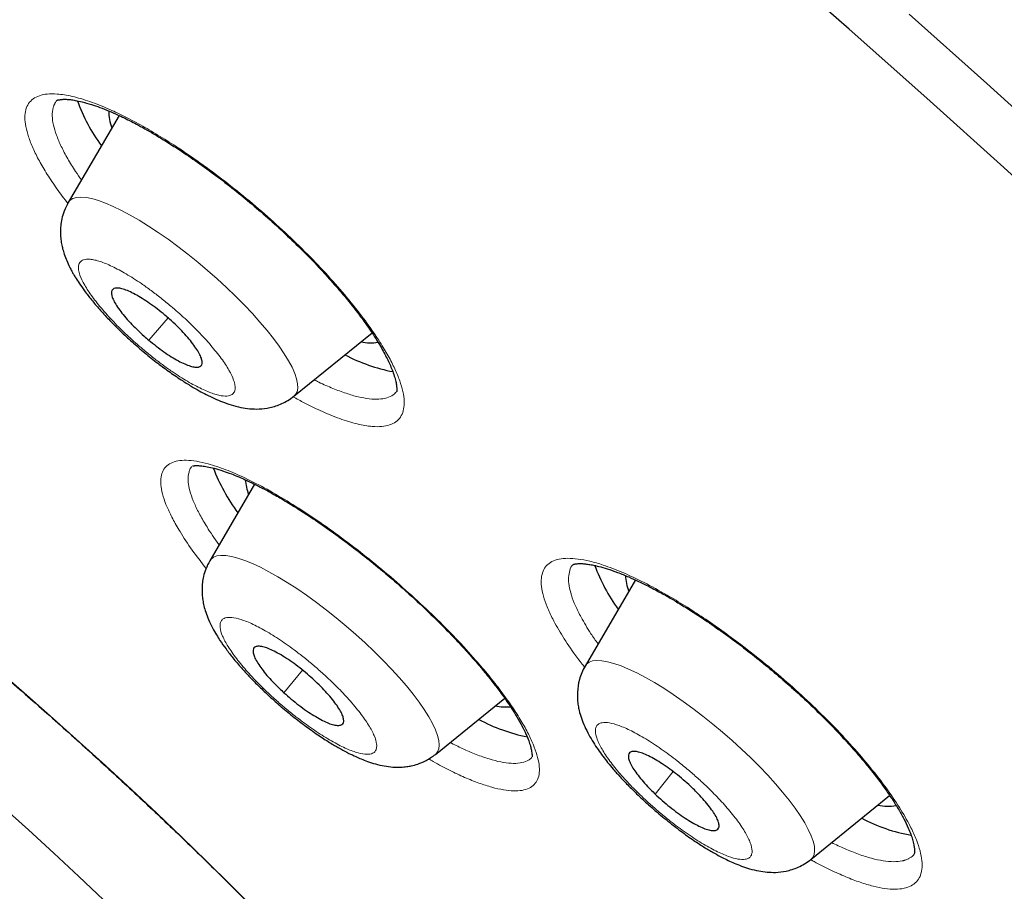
# Model space of a CAD drawing. Header units: millimetres. Extents: x 8 to 1352, y 12 to 1248.
# Tile 91 of 119: x 1173 to 1183, y 581 to 590. Entities that reach past the tile are written whole.
import ezdxf

# ---------------------------------------------------------------- set-up
doc = ezdxf.new("R2010")
doc.units = ezdxf.units.MM

msp = doc.modelspace()

# ---------------------------------------------------------------- linework, layer by layer
at = {"color": 7, "linetype": 'Continuous', "lineweight": 30}
for p, q in [((1174.264, 588.789), (1173.741, 587.894)), ((1176.06, 585.904), (1176.863, 586.555)), ((1175.656, 585), (1175.195, 584.211)), ((1179.569, 584.015), (1179.052, 583.13)), ((1177.514, 582.222), (1178.226, 582.799)), ((1181.371, 581.141), (1182.182, 581.798))]:
    msp.add_line(p, q, dxfattribs=at)
at = {"color": 252, "linetype": 'Continuous', "lineweight": 0}
for p, q in [((1174.568, 586.481), (1174.767, 586.709)), ((1175.958, 582.856), (1176.148, 583.088)), ((1179.773, 581.814), (1179.956, 582.045))]:
    msp.add_line(p, q, dxfattribs=at)
at = {"color": 7, "linetype": 'Continuous', "lineweight": 30, "flags": 128}
for points in [[(1184.139, 587.538), (1183.355, 588.254), (1182.564, 588.967), (1181.767, 589.676), (1180.965, 590.381)], [(1174.102, 580.726), (1173.849, 580.967), (1173.593, 581.206), (1173.333, 581.445), (1173.07, 581.683)]]:
    msp.add_lwpolyline(points, dxfattribs=at)
at = {"color": 252, "linetype": 'Continuous', "lineweight": 0, "flags": 128}
for points in [[(1182.383, 589.83), (1183.18, 589.117), (1183.971, 588.401)], [(1176.06, 585.904), (1176.075, 585.92), (1176.092, 585.95), (1176.099, 585.987), (1176.097, 586.031), (1176.087, 586.082), (1176.068, 586.138), (1176.041, 586.201), (1176.005, 586.268), (1175.961, 586.34), (1175.909, 586.417), (1175.85, 586.497), (1175.784, 586.581), (1175.711, 586.666), (1175.633, 586.754), (1175.549, 586.843), (1175.461, 586.932), (1175.368, 587.021), (1175.272, 587.109), (1175.173, 587.196), (1175.073, 587.281), (1174.971, 587.363), (1174.869, 587.442), (1174.767, 587.517), (1174.666, 587.587), (1174.567, 587.652), (1174.471, 587.712), (1174.378, 587.766), (1174.288, 587.814), (1174.204, 587.855), (1174.125, 587.889), (1174.051, 587.915), (1173.984, 587.935), (1173.924, 587.946), (1173.871, 587.95), (1173.825, 587.947), (1173.788, 587.936), (1173.759, 587.917), (1173.741, 587.894)], [(1177.514, 582.222), (1177.536, 582.247), (1177.549, 582.279), (1177.554, 582.318), (1177.55, 582.364), (1177.537, 582.416), (1177.515, 582.475), (1177.485, 582.539), (1177.446, 582.608), (1177.4, 582.682), (1177.346, 582.76), (1177.284, 582.841), (1177.216, 582.925), (1177.142, 583.011), (1177.062, 583.099), (1176.976, 583.188), (1176.886, 583.278), (1176.793, 583.367), (1176.696, 583.455), (1176.597, 583.541), (1176.496, 583.625), (1176.394, 583.706), (1176.291, 583.784), (1176.19, 583.857), (1176.09, 583.926), (1175.991, 583.989), (1175.896, 584.047), (1175.804, 584.099), (1175.716, 584.145), (1175.633, 584.184), (1175.555, 584.215), (1175.484, 584.24), (1175.419, 584.257), (1175.361, 584.266), (1175.31, 584.268), (1175.267, 584.262), (1175.233, 584.248), (1175.206, 584.227), (1175.195, 584.211)], [(1181.371, 581.141), (1181.391, 581.162), (1181.405, 581.194), (1181.411, 581.232), (1181.408, 581.277), (1181.396, 581.329), (1181.375, 581.386), (1181.346, 581.45), (1181.309, 581.518), (1181.263, 581.592), (1181.21, 581.669), (1181.149, 581.75), (1181.082, 581.834), (1181.008, 581.92), (1180.929, 582.008), (1180.844, 582.097), (1180.755, 582.186), (1180.661, 582.275), (1180.565, 582.363), (1180.466, 582.45), (1180.365, 582.534), (1180.263, 582.615), (1180.161, 582.693), (1180.059, 582.767), (1179.959, 582.837), (1179.86, 582.901), (1179.764, 582.96), (1179.672, 583.012), (1179.583, 583.059), (1179.5, 583.098), (1179.422, 583.131), (1179.349, 583.156), (1179.283, 583.174), (1179.224, 583.184), (1179.173, 583.187), (1179.129, 583.182), (1179.093, 583.169), (1179.066, 583.149), (1179.052, 583.13)], [(1173.041, 583.069), (1173.316, 582.831), (1173.588, 582.591), (1173.858, 582.349), (1174.125, 582.106), (1174.39, 581.862), (1174.651, 581.617), (1174.908, 581.371), (1175.163, 581.125), (1175.413, 580.878), (1175.659, 580.631)]]:
    msp.add_lwpolyline(points, dxfattribs=at)
at = {"color": 7, "linetype": 'Continuous', "lineweight": 30}
for centre, radius, start, end in [((1175.602, 589.585), 1.881, 199.9765, 216.0791), ((1174.583, 588.825), 0.426, 178.3116, 202.4517), ((1176.852, 586.881), 0.429, 256.282, 279.782), ((1177.409, 587.886), 1.761, 242.099, 259.1958), ((1177.058, 585.867), 1.956, 200.9575, 216.4105), ((1176.019, 585.068), 0.458, 182.9133, 202.1924), ((1180.942, 584.84), 1.915, 200.6029, 216.0186), ((1179.932, 584.071), 0.464, 181.3917, 201.7911), ((1178.237, 583.183), 0.474, 256.9581, 276.1117), ((1178.818, 584.18), 1.814, 241.7465, 258.5602), ((1182.162, 582.103), 0.414, 256.0683, 281.9366), ((1182.706, 583.09), 1.726, 241.997, 259.9368)]:
    msp.add_arc(centre, radius, start, end, dxfattribs=at)
for points, knots in [([(1217.942, 575.836), (1217.957, 575.861), (1217.999, 575.929), (1218.062, 576.035), (1218.127, 576.147), (1218.179, 576.24), (1218.218, 576.315), (1218.265, 576.408), (1218.315, 576.515), (1218.361, 576.626), (1218.401, 576.732), (1218.435, 576.833), (1218.463, 576.928), (1218.486, 577.015), (1218.503, 577.09), (1218.518, 577.161), (1218.531, 577.235), (1218.545, 577.323), (1218.556, 577.418), (1218.564, 577.51), (1218.569, 577.585), (1218.571, 577.646), (1218.573, 577.702), (1218.573, 577.76), (1218.573, 577.826), (1218.571, 577.902), (1218.566, 577.994), (1218.558, 578.092), (1218.548, 578.189), (1218.537, 578.283), (1218.523, 578.373), (1218.508, 578.463), (1218.492, 578.553), (1218.472, 578.648), (1218.449, 578.751), (1218.422, 578.863), (1218.39, 578.983), (1218.355, 579.106), (1218.318, 579.224), (1218.282, 579.334), (1218.246, 579.44), (1218.208, 579.547), (1218.17, 579.648), (1218.132, 579.745), (1218.095, 579.839), (1218.056, 579.933), (1218.019, 580.021), (1217.985, 580.1), (1217.953, 580.172), (1217.926, 580.234), (1217.901, 580.287), (1217.879, 580.335), (1217.855, 580.387), (1217.828, 580.444), (1217.797, 580.509), (1217.762, 580.581), (1217.725, 580.657), (1217.689, 580.728), (1217.657, 580.791), (1217.63, 580.844), (1217.604, 580.894), (1217.575, 580.949), (1217.541, 581.015), (1217.498, 581.095), (1217.449, 581.186), (1217.397, 581.28), (1217.349, 581.368), (1217.305, 581.445), (1217.268, 581.511), (1217.234, 581.569), (1217.202, 581.625), (1217.167, 581.687), (1217.124, 581.759), (1217.078, 581.838), (1217.03, 581.917), (1216.988, 581.989), (1216.95, 582.05), (1216.915, 582.109), (1216.876, 582.173), (1216.832, 582.243), (1216.79, 582.312), (1216.752, 582.371), (1216.719, 582.425), (1216.684, 582.48), (1216.604, 582.605), (1216.475, 582.806), (1216.299, 583.073), (1216.118, 583.344), (1215.928, 583.621), (1215.736, 583.895), (1215.52, 584.2), (1215.345, 584.442), (1215.203, 584.635), (1215.117, 584.752), (1215.024, 584.877), (1214.934, 584.998), (1214.856, 585.101), (1214.787, 585.193), (1214.72, 585.282), (1214.649, 585.375), (1214.574, 585.472), (1214.496, 585.574), (1214.409, 585.685), (1214.318, 585.802), (1214.232, 585.913), (1214.142, 586.027), (1214.046, 586.149), (1213.935, 586.289), (1213.816, 586.438), (1213.685, 586.6), (1213.542, 586.775), (1213.395, 586.956), (1213.249, 587.132), (1213.13, 587.275), (1213.033, 587.391), (1212.96, 587.479), (1212.89, 587.562), (1212.829, 587.634), (1212.773, 587.7), (1212.714, 587.77), (1212.643, 587.854), (1212.563, 587.948), (1212.476, 588.049), (1212.389, 588.15), (1212.303, 588.249), (1212.219, 588.346), (1212.131, 588.446), (1212.043, 588.548), (1211.94, 588.665), (1211.811, 588.811), (1211.658, 588.984), (1211.495, 589.166), (1211.336, 589.343), (1211.185, 589.51), (1211.041, 589.668), (1210.902, 589.82), (1210.762, 589.972), (1210.616, 590.129), (1210.465, 590.292), (1210.315, 590.452), (1210.182, 590.594), (1210.069, 590.713), (1209.963, 590.825), (1209.855, 590.938), (1209.748, 591.05), (1209.645, 591.158), (1209.538, 591.269), (1209.422, 591.389), (1209.297, 591.518), (1209.168, 591.65), (1209.042, 591.779), (1208.917, 591.907), (1208.789, 592.036), (1208.667, 592.16), (1208.558, 592.27), (1208.468, 592.359), (1208.386, 592.442), (1208.305, 592.522), (1208.222, 592.605), (1208.141, 592.685), (1208.07, 592.756), (1208.012, 592.813), (1207.966, 592.859), (1207.915, 592.909), (1207.846, 592.977), (1207.752, 593.069), (1207.639, 593.18), (1207.511, 593.305), (1207.371, 593.441), (1207.223, 593.584), (1207.071, 593.731), (1206.926, 593.87), (1206.804, 593.987), (1206.703, 594.083), (1206.614, 594.168), (1206.52, 594.257), (1206.412, 594.359), (1206.284, 594.481), (1206.127, 594.628), (1205.984, 594.763), (1205.868, 594.871), (1205.793, 594.941), (1205.735, 594.996), (1205.689, 595.038), (1205.637, 595.087), (1205.566, 595.153), (1205.468, 595.243), (1205.356, 595.348), (1205.236, 595.458), (1205.118, 595.567), (1204.991, 595.684), (1204.856, 595.808), (1204.716, 595.935), (1204.592, 596.049), (1204.486, 596.145), (1204.391, 596.232), (1204.291, 596.322), (1204.175, 596.427), (1204.048, 596.542), (1203.906, 596.669), (1203.754, 596.806), (1203.581, 596.961), (1203.429, 597.097), (1203.297, 597.214), (1203.193, 597.307), (1203.084, 597.404), (1202.976, 597.5), (1202.87, 597.594), (1202.775, 597.677), (1202.698, 597.745), (1202.64, 597.796), (1202.588, 597.842), (1202.525, 597.898), (1202.443, 597.97), (1202.341, 598.059), (1202.228, 598.159), (1202.057, 598.308), (1201.84, 598.497), (1201.583, 598.72), (1201.327, 598.942), (1201.067, 599.166), (1200.795, 599.4), (1200.52, 599.635), (1200.239, 599.874), (1199.947, 600.122), (1199.644, 600.377), (1199.327, 600.643), (1198.997, 600.919), (1198.648, 601.21), (1198.279, 601.515), (1197.934, 601.799), (1197.628, 602.05), (1197.374, 602.257), (1197.146, 602.443), (1196.942, 602.608), (1196.763, 602.752), (1196.627, 602.862), (1196.532, 602.939), (1196.477, 602.983), (1196.442, 603.011), (1196.415, 603.033), (1196.387, 603.055), (1196.351, 603.084), (1196.306, 603.12), (1196.23, 603.182), (1196.112, 603.276), (1195.946, 603.409), (1195.745, 603.569), (1195.529, 603.741), (1195.304, 603.92), (1195.073, 604.102), (1194.826, 604.297), (1194.458, 604.587), (1193.969, 604.969), (1193.356, 605.445), (1192.727, 605.929), (1192.248, 606.296), (1191.923, 606.542), (1191.757, 606.668), (1191.591, 606.793), (1191.426, 606.918), (1191.271, 607.035), (1191.133, 607.138), (1191.021, 607.222), (1190.935, 607.287), (1190.872, 607.333), (1190.823, 607.37), (1190.778, 607.404), (1190.728, 607.441), (1190.642, 607.505), (1190.514, 607.601), (1190.334, 607.734), (1190.121, 607.892), (1189.875, 608.074), (1189.596, 608.279), (1189.309, 608.489), (1189.02, 608.699), (1188.743, 608.9), (1188.471, 609.097), (1188.216, 609.281), (1187.981, 609.449), (1187.766, 609.603), (1187.572, 609.741), (1187.398, 609.864), (1187.245, 609.973), (1187.112, 610.068), (1187.002, 610.145), (1186.921, 610.202), (1186.866, 610.241), (1186.82, 610.274), (1186.762, 610.314), (1186.685, 610.369), (1186.587, 610.437), (1186.464, 610.524), (1186.314, 610.628), (1186.137, 610.752), (1185.939, 610.89), (1185.729, 611.036), (1185.517, 611.182), (1185.31, 611.325), (1185.054, 611.501), (1184.753, 611.707), (1184.412, 611.939), (1184.081, 612.164), (1183.759, 612.38), (1183.444, 612.591), (1183.139, 612.795), (1182.839, 612.994), (1182.605, 613.149), (1182.436, 613.26), (1182.335, 613.327), (1182.243, 613.387), (1182.166, 613.437), (1182.105, 613.477), (1182.058, 613.508), (1182.01, 613.539), (1181.948, 613.58), (1181.862, 613.636), (1181.751, 613.708), (1181.617, 613.795), (1181.4, 613.936), (1181.119, 614.117), (1180.79, 614.328), (1180.489, 614.52), (1180.25, 614.671), (1180.066, 614.788), (1179.931, 614.873), (1179.805, 614.953), (1179.685, 615.028), (1179.569, 615.101), (1179.445, 615.178), (1179.311, 615.262), (1179.158, 615.357), (1178.994, 615.458), (1178.826, 615.562), (1178.662, 615.663), (1178.506, 615.759), (1178.332, 615.866), (1178.149, 615.977), (1177.962, 616.091), (1177.788, 616.197), (1177.611, 616.303), (1177.399, 616.431), (1177.149, 616.581), (1176.858, 616.754), (1176.615, 616.898), (1176.431, 617.006), (1176.323, 617.069), (1176.236, 617.121), (1176.168, 617.16), (1176.11, 617.195), (1176.048, 617.231), (1175.974, 617.274), (1175.86, 617.34), (1175.703, 617.431), (1175.545, 617.523), (1175.433, 617.587), (1175.388, 617.613), (1175.374, 617.621)], [0, 0, 0, 0, 0.001133, 0.003138, 0.004884, 0.006419, 0.00784, 0.009223, 0.011911, 0.014507, 0.017051, 0.019598, 0.022328, 0.024565, 0.026641, 0.028526, 0.030569, 0.033054, 0.036232, 0.038962, 0.041152, 0.042859, 0.044553, 0.046343, 0.048236, 0.050669, 0.053567, 0.056889, 0.060019, 0.062756, 0.065762, 0.06863, 0.071431, 0.074435, 0.07774, 0.081368, 0.085243, 0.089426, 0.093211, 0.096709, 0.100127, 0.103562, 0.107094, 0.109877, 0.113066, 0.116202, 0.119049, 0.121623, 0.123954, 0.126082, 0.127566, 0.129114, 0.130731, 0.13255, 0.134638, 0.136994, 0.139466, 0.141833, 0.143803, 0.145423, 0.146986, 0.148541, 0.150574, 0.153052, 0.156047, 0.159111, 0.161802, 0.164121, 0.166236, 0.167841, 0.16941, 0.171218, 0.173393, 0.175932, 0.178391, 0.180517, 0.18231, 0.183892, 0.185769, 0.187997, 0.190138, 0.19184, 0.193262, 0.194862, 0.196715, 0.204314, 0.2124, 0.219797, 0.227473, 0.235712, 0.242628, 0.252428, 0.25509, 0.258045, 0.26165, 0.264863, 0.267455, 0.269673, 0.271951, 0.274297, 0.276808, 0.279335, 0.282082, 0.285251, 0.288138, 0.290399, 0.293681, 0.297199, 0.300745, 0.304592, 0.309035, 0.31345, 0.317581, 0.321597, 0.323655, 0.325761, 0.327777, 0.329446, 0.330812, 0.332383, 0.334326, 0.33662, 0.338883, 0.341337, 0.34353, 0.345661, 0.34796, 0.350388, 0.352529, 0.355867, 0.36024, 0.364137, 0.368034, 0.371965, 0.375206, 0.378479, 0.381965, 0.385193, 0.388733, 0.392558, 0.39563, 0.397939, 0.400239, 0.402875, 0.405264, 0.407438, 0.409793, 0.412391, 0.415182, 0.418063, 0.420801, 0.423425, 0.426203, 0.429024, 0.431261, 0.433178, 0.434721, 0.436461, 0.438285, 0.439967, 0.441499, 0.442732, 0.443566, 0.444389, 0.445923, 0.447856, 0.450188, 0.452885, 0.455749, 0.458745, 0.461875, 0.464859, 0.467396, 0.469142, 0.470871, 0.472718, 0.474686, 0.477251, 0.480314, 0.483873, 0.485641, 0.487107, 0.488236, 0.48903, 0.489781, 0.49125, 0.493137, 0.495423, 0.497758, 0.500009, 0.502177, 0.50504, 0.507739, 0.510124, 0.51212, 0.513739, 0.515509, 0.51776, 0.520263, 0.522661, 0.525692, 0.52878, 0.53232, 0.534147, 0.536075, 0.538105, 0.540193, 0.542037, 0.543948, 0.545368, 0.546299, 0.547092, 0.548251, 0.549752, 0.551611, 0.553782, 0.555956, 0.560908, 0.565548, 0.569878, 0.574679, 0.579525, 0.584416, 0.589352, 0.594436, 0.59986, 0.60529, 0.611025, 0.617065, 0.62341, 0.630031, 0.634771, 0.639079, 0.642956, 0.646402, 0.649418, 0.652003, 0.653289, 0.654214, 0.654756, 0.655087, 0.655552, 0.656161, 0.656912, 0.657808, 0.660028, 0.662823, 0.66619, 0.67013, 0.673627, 0.677478, 0.681654, 0.685926, 0.695798, 0.705894, 0.716214, 0.726756, 0.729441, 0.73214, 0.734854, 0.737581, 0.740215, 0.742467, 0.744321, 0.745672, 0.746689, 0.747382, 0.748064, 0.748884, 0.749842, 0.752233, 0.755156, 0.758612, 0.762602, 0.767123, 0.772178, 0.776523, 0.78116, 0.785614, 0.789739, 0.793535, 0.797002, 0.80014, 0.802949, 0.80543, 0.807582, 0.809401, 0.810767, 0.81148, 0.812081, 0.813, 0.814248, 0.815828, 0.817737, 0.820198, 0.823052, 0.8263, 0.829794, 0.833218, 0.836565, 0.839833, 0.845621, 0.851145, 0.856404, 0.861746, 0.866808, 0.871762, 0.876644, 0.881453, 0.883181, 0.884889, 0.886403, 0.887656, 0.888647, 0.889378, 0.88998, 0.890987, 0.892389, 0.894188, 0.896383, 0.898968, 0.904781, 0.91015, 0.915075, 0.919555, 0.921917, 0.924133, 0.926204, 0.928156, 0.930039, 0.931945, 0.934231, 0.936694, 0.939497, 0.942319, 0.945026, 0.947619, 0.950097, 0.953627, 0.956726, 0.959414, 0.962298, 0.965526, 0.970002, 0.974827, 0.98014, 0.982241, 0.984082, 0.985554, 0.986659, 0.987494, 0.988514, 0.989771, 0.991268, 0.994301, 0.997714, 0.999312, 1, 1, 1, 1]), ([(1173.625, 588.945), (1173.627, 588.946), (1173.629, 588.948), (1173.635, 588.949), (1173.642, 588.95), (1173.652, 588.952), (1173.666, 588.954), (1173.682, 588.956), (1173.699, 588.956), (1173.718, 588.956), (1173.74, 588.955), (1173.771, 588.952), (1173.817, 588.945), (1173.888, 588.93), (1173.973, 588.906), (1174.066, 588.874), (1174.156, 588.838), (1174.241, 588.801), (1174.317, 588.765), (1174.389, 588.729), (1174.467, 588.687), (1174.557, 588.638), (1174.663, 588.576), (1174.781, 588.503), (1174.926, 588.409), (1175.093, 588.295), (1175.281, 588.157), (1175.469, 588.011), (1175.655, 587.858), (1175.839, 587.696), (1176.02, 587.529), (1176.193, 587.359), (1176.351, 587.193), (1176.49, 587.038), (1176.61, 586.896), (1176.712, 586.767), (1176.791, 586.661), (1176.853, 586.571), (1176.903, 586.494), (1176.962, 586.398), (1177.021, 586.288), (1177.066, 586.187), (1177.093, 586.11), (1177.108, 586.055), (1177.114, 586.019), (1177.116, 585.999), (1177.117, 585.988), (1177.117, 585.978), (1177.117, 585.968), (1177.117, 585.959), (1177.117, 585.952), (1177.115, 585.95), (1177.115, 585.948)], [0, 0, 0, 0, 0.0200707, 0.0374966, 0.0522455, 0.067204, 0.0775917, 0.086059, 0.0946714, 0.1034297, 0.1123344, 0.1214147, 0.1381115, 0.1589085, 0.1838278, 0.205236, 0.2266262, 0.2445759, 0.2590372, 0.2730394, 0.2868673, 0.3034528, 0.3228042, 0.3443855, 0.366028, 0.3981775, 0.429963, 0.4614231, 0.4932367, 0.5255418, 0.5582574, 0.5914122, 0.6237008, 0.6537362, 0.6815317, 0.7073525, 0.73201, 0.7479592, 0.7651285, 0.7840208, 0.8155511, 0.8484467, 0.8699336, 0.8910433, 0.9106071, 0.9172355, 0.9234811, 0.9294886, 0.937663, 0.9532331, 0.9740458, 1, 1, 1, 1]), ([(1162.239, 588.559), (1162.252, 588.573), (1162.277, 588.6), (1162.319, 588.636), (1162.364, 588.669), (1162.41, 588.697), (1162.455, 588.721), (1162.502, 588.743), (1162.555, 588.764), (1162.62, 588.785), (1162.7, 588.805), (1162.791, 588.821), (1162.888, 588.833), (1162.988, 588.839), (1163.084, 588.84), (1163.175, 588.837), (1163.26, 588.832), (1163.34, 588.825), (1163.42, 588.816), (1163.502, 588.804), (1163.593, 588.79), (1163.694, 588.771), (1163.812, 588.747), (1163.948, 588.715), (1164.102, 588.675), (1164.263, 588.629), (1164.426, 588.578), (1164.58, 588.526), (1164.73, 588.472), (1164.869, 588.42), (1164.994, 588.371), (1165.105, 588.326), (1165.202, 588.286), (1165.284, 588.252), (1165.349, 588.223), (1165.4, 588.201), (1165.442, 588.183), (1165.495, 588.159), (1165.57, 588.126), (1165.671, 588.079), (1165.819, 588.011), (1166.014, 587.917), (1166.262, 587.792), (1166.538, 587.649), (1166.841, 587.486), (1167.17, 587.301), (1167.522, 587.097), (1167.892, 586.874), (1168.278, 586.633), (1168.696, 586.364), (1169.148, 586.062), (1169.635, 585.726), (1170.138, 585.368), (1170.619, 585.013), (1171.075, 584.667), (1171.505, 584.333), (1171.94, 583.985), (1172.381, 583.624), (1172.826, 583.251), (1173.273, 582.866), (1173.719, 582.472), (1174.157, 582.074), (1174.583, 581.679), (1174.992, 581.288), (1175.385, 580.902), (1175.762, 580.523), (1176.122, 580.152), (1176.464, 579.789), (1176.802, 579.421), (1177.133, 579.049), (1177.455, 578.676), (1177.755, 578.316), (1178.034, 577.97), (1178.264, 577.674), (1178.451, 577.426), (1178.597, 577.226), (1178.729, 577.042), (1178.843, 576.878), (1178.94, 576.737), (1179.011, 576.629), (1179.063, 576.55), (1179.099, 576.495), (1179.13, 576.447), (1179.155, 576.407), (1179.176, 576.374), (1179.197, 576.341), (1179.222, 576.301), (1179.255, 576.248), (1179.295, 576.182), (1179.343, 576.103), (1179.394, 576.017), (1179.445, 575.929), (1179.508, 575.818), (1179.58, 575.686), (1179.661, 575.533), (1179.736, 575.382), (1179.806, 575.233), (1179.873, 575.084), (1179.935, 574.933), (1179.993, 574.777), (1180.047, 574.617), (1180.094, 574.453), (1180.129, 574.301), (1180.153, 574.163), (1180.167, 574.045), (1180.173, 573.94), (1180.172, 573.849), (1180.167, 573.771), (1180.158, 573.705), (1180.148, 573.647), (1180.135, 573.594), (1180.12, 573.548), (1180.106, 573.509), (1180.092, 573.475), (1180.075, 573.44), (1180.054, 573.402), (1180.027, 573.361), (1180.007, 573.335), (1179.996, 573.321)], [0, 0, 0, 0, 0.007608, 0.014816, 0.021165, 0.026869, 0.032411, 0.037811, 0.043075, 0.050527, 0.05843, 0.066785, 0.075455, 0.083677, 0.091093, 0.097703, 0.103642, 0.109123, 0.114151, 0.119616, 0.12503, 0.131232, 0.138224, 0.146005, 0.154577, 0.163938, 0.171849, 0.179966, 0.187405, 0.194099, 0.200048, 0.205252, 0.209711, 0.213425, 0.216393, 0.218616, 0.220213, 0.222027, 0.225645, 0.23019, 0.235244, 0.244702, 0.255034, 0.266238, 0.278315, 0.291265, 0.304802, 0.31876, 0.333023, 0.347592, 0.364519, 0.381839, 0.399554, 0.417663, 0.432435, 0.447459, 0.462735, 0.478263, 0.494044, 0.510077, 0.52636, 0.542592, 0.558557, 0.574254, 0.589684, 0.604846, 0.619741, 0.634368, 0.648727, 0.664492, 0.67992, 0.695013, 0.70977, 0.724191, 0.733452, 0.74256, 0.751021, 0.758544, 0.765129, 0.770775, 0.773763, 0.776401, 0.778688, 0.780626, 0.782213, 0.783523, 0.785451, 0.787996, 0.791284, 0.795315, 0.799768, 0.804249, 0.808758, 0.816877, 0.825082, 0.833375, 0.841753, 0.850249, 0.859398, 0.868923, 0.879221, 0.890292, 0.902133, 0.911866, 0.92125, 0.930155, 0.938321, 0.945719, 0.952192, 0.957963, 0.963732, 0.969551, 0.973388, 0.977246, 0.981535, 0.986757, 0.992912, 1, 1, 1, 1]), ([(1173.741, 587.894), (1173.726, 587.865), (1173.698, 587.811), (1173.675, 587.73), (1173.663, 587.66), (1173.66, 587.594), (1173.663, 587.532), (1173.672, 587.471), (1173.684, 587.416), (1173.701, 587.359), (1173.725, 587.297), (1173.751, 587.24), (1173.775, 587.193), (1173.795, 587.158), (1173.819, 587.118), (1173.855, 587.061), (1173.91, 586.984), (1173.979, 586.894), (1174.062, 586.797), (1174.157, 586.693), (1174.264, 586.586), (1174.382, 586.475), (1174.511, 586.363), (1174.642, 586.257), (1174.773, 586.159), (1174.894, 586.076), (1174.999, 586.01), (1175.084, 585.961), (1175.163, 585.918), (1175.243, 585.88), (1175.328, 585.844), (1175.418, 585.812), (1175.511, 585.788), (1175.605, 585.774), (1175.704, 585.77), (1175.819, 585.784), (1175.92, 585.818), (1176.001, 585.86), (1176.04, 585.889), (1176.06, 585.904)], [0, 0, 0, 0, 0.026141, 0.048933, 0.068412, 0.084993, 0.104682, 0.121921, 0.137971, 0.156984, 0.179302, 0.201865, 0.217181, 0.227109, 0.239086, 0.262177, 0.291363, 0.324514, 0.359111, 0.395185, 0.432781, 0.47195, 0.51275, 0.554751, 0.593301, 0.633465, 0.666979, 0.69382, 0.717606, 0.745609, 0.772393, 0.802234, 0.834745, 0.864757, 0.892673, 0.924044, 0.959817, 0.979372, 1, 1, 1, 1]), ([(1174.734, 586.737), (1174.709, 586.758), (1174.657, 586.801), (1174.578, 586.858), (1174.501, 586.91), (1174.429, 586.952), (1174.363, 586.985), (1174.305, 587.006), (1174.257, 587.017), (1174.221, 587.016), (1174.196, 587.004), (1174.184, 586.98), (1174.186, 586.946), (1174.2, 586.902), (1174.228, 586.85), (1174.268, 586.791), (1174.318, 586.727), (1174.378, 586.66), (1174.446, 586.591), (1174.51, 586.531), (1174.552, 586.495), (1174.568, 586.481)], [0, 0, 0, 0, 0.052925, 0.107385, 0.160311, 0.214771, 0.267696, 0.322156, 0.375081, 0.429541, 0.482466, 0.536926, 0.589852, 0.644312, 0.697237, 0.751697, 0.804622, 0.859082, 0.912008, 0.966468, 1, 1, 1, 1]), ([(1174.568, 586.481), (1174.594, 586.46), (1174.646, 586.417), (1174.724, 586.36), (1174.801, 586.308), (1174.873, 586.266), (1174.94, 586.233), (1174.997, 586.212), (1175.045, 586.201), (1175.082, 586.202), (1175.107, 586.214), (1175.119, 586.238), (1175.117, 586.272), (1175.102, 586.316), (1175.074, 586.368), (1175.035, 586.427), (1174.984, 586.491), (1174.925, 586.558), (1174.857, 586.627), (1174.792, 586.687), (1174.75, 586.723), (1174.734, 586.737)], [0, 0, 0, 0, 0.052925, 0.107385, 0.160311, 0.214771, 0.267696, 0.322156, 0.375081, 0.429541, 0.482466, 0.536926, 0.589852, 0.644312, 0.697237, 0.751697, 0.804622, 0.859082, 0.912008, 0.966468, 1, 1, 1, 1]), ([(1175.017, 585.189), (1175.018, 585.189), (1175.019, 585.19), (1175.022, 585.189), (1175.027, 585.189), (1175.033, 585.189), (1175.042, 585.19), (1175.053, 585.191), (1175.069, 585.191), (1175.09, 585.19), (1175.122, 585.187), (1175.171, 585.18), (1175.243, 585.164), (1175.327, 585.138), (1175.413, 585.108), (1175.488, 585.077), (1175.553, 585.048), (1175.618, 585.018), (1175.695, 584.98), (1175.797, 584.927), (1175.921, 584.857), (1176.062, 584.772), (1176.223, 584.669), (1176.397, 584.55), (1176.582, 584.416), (1176.765, 584.276), (1176.966, 584.114), (1177.184, 583.927), (1177.414, 583.715), (1177.604, 583.528), (1177.755, 583.37), (1177.873, 583.24), (1177.984, 583.112), (1178.081, 582.993), (1178.158, 582.893), (1178.214, 582.817), (1178.259, 582.752), (1178.305, 582.683), (1178.356, 582.601), (1178.405, 582.513), (1178.445, 582.431), (1178.474, 582.362), (1178.491, 582.307), (1178.501, 582.263), (1178.506, 582.235), (1178.508, 582.214), (1178.51, 582.202), (1178.509, 582.198), (1178.508, 582.196)], [0, 0, 0, 0, 0.0245776, 0.0441312, 0.0568179, 0.0656884, 0.0732949, 0.0816783, 0.0908508, 0.1008229, 0.1117175, 0.13116, 0.153709, 0.1793882, 0.1999093, 0.2176429, 0.2320911, 0.2432379, 0.2590577, 0.2787853, 0.3025056, 0.3290733, 0.3553286, 0.3874546, 0.418818, 0.4494815, 0.4801304, 0.5212797, 0.5627318, 0.6043848, 0.6296764, 0.6551962, 0.6809457, 0.706333, 0.7282422, 0.7435079, 0.7562577, 0.7715503, 0.7915878, 0.8161632, 0.8406801, 0.8631088, 0.8834554, 0.9020635, 0.9194434, 0.9416358, 0.9685204, 1, 1, 1, 1]), ([(1175.195, 584.211), (1175.181, 584.184), (1175.154, 584.132), (1175.131, 584.056), (1175.119, 583.99), (1175.116, 583.936), (1175.116, 583.896), (1175.117, 583.865), (1175.12, 583.837), (1175.124, 583.808), (1175.129, 583.778), (1175.138, 583.736), (1175.155, 583.679), (1175.183, 583.604), (1175.221, 583.527), (1175.261, 583.455), (1175.307, 583.382), (1175.363, 583.304), (1175.435, 583.21), (1175.514, 583.117), (1175.6, 583.023), (1175.692, 582.929), (1175.797, 582.829), (1175.917, 582.722), (1176.049, 582.612), (1176.187, 582.507), (1176.319, 582.413), (1176.437, 582.338), (1176.537, 582.279), (1176.622, 582.234), (1176.691, 582.201), (1176.753, 582.174), (1176.822, 582.147), (1176.901, 582.122), (1176.986, 582.102), (1177.073, 582.091), (1177.151, 582.089), (1177.213, 582.095), (1177.274, 582.105), (1177.341, 582.124), (1177.427, 582.159), (1177.483, 582.199), (1177.514, 582.222)], [0, 0, 0, 0, 0.025847, 0.047399, 0.064694, 0.08079, 0.090488, 0.098782, 0.107282, 0.115991, 0.124916, 0.134495, 0.156515, 0.183935, 0.214384, 0.239493, 0.258985, 0.29009, 0.32301, 0.359181, 0.389395, 0.422284, 0.457888, 0.496255, 0.537448, 0.581262, 0.622605, 0.659524, 0.692004, 0.72002, 0.743544, 0.762725, 0.784077, 0.811156, 0.840919, 0.868773, 0.892941, 0.911963, 0.92449, 0.943247, 0.968387, 1, 1, 1, 1]), ([(1178.931, 584.173), (1178.933, 584.175), (1178.936, 584.177), (1178.948, 584.179), (1178.966, 584.182), (1178.996, 584.184), (1179.032, 584.183), (1179.077, 584.178), (1179.13, 584.169), (1179.196, 584.154), (1179.282, 584.13), (1179.385, 584.094), (1179.493, 584.05), (1179.592, 584.005), (1179.673, 583.966), (1179.744, 583.929), (1179.817, 583.891), (1179.905, 583.842), (1180.011, 583.779), (1180.131, 583.705), (1180.278, 583.609), (1180.447, 583.493), (1180.634, 583.356), (1180.817, 583.213), (1180.998, 583.065), (1181.177, 582.91), (1181.354, 582.747), (1181.525, 582.581), (1181.683, 582.416), (1181.823, 582.261), (1181.943, 582.119), (1182.046, 581.99), (1182.133, 581.872), (1182.208, 581.762), (1182.274, 581.658), (1182.33, 581.557), (1182.372, 581.471), (1182.4, 581.401), (1182.419, 581.344), (1182.431, 581.292), (1182.437, 581.254), (1182.439, 581.226), (1182.438, 581.205), (1182.434, 581.198), (1182.432, 581.194)], [0, 0, 0, 0, 0.0293817, 0.0543571, 0.0748444, 0.0908963, 0.1093182, 0.1256136, 0.1414867, 0.1604242, 0.1825483, 0.2078729, 0.2329273, 0.2534584, 0.2694289, 0.2811714, 0.2941108, 0.3101109, 0.3291704, 0.3509193, 0.3728101, 0.4050032, 0.4364409, 0.4671234, 0.4976821, 0.528908, 0.5608369, 0.5934012, 0.6258773, 0.6563018, 0.6845268, 0.7106083, 0.7353223, 0.7589811, 0.7829279, 0.808054, 0.8345862, 0.8536639, 0.8739105, 0.8954665, 0.9152302, 0.9393054, 0.9675866, 1, 1, 1, 1]), ([(1176.254, 582.998), (1176.23, 583.02), (1176.179, 583.064), (1176.101, 583.127), (1176.022, 583.184), (1175.946, 583.234), (1175.874, 583.275), (1175.809, 583.306), (1175.753, 583.326), (1175.706, 583.335), (1175.671, 583.333), (1175.648, 583.319), (1175.638, 583.293), (1175.642, 583.258), (1175.658, 583.213), (1175.688, 583.16), (1175.729, 583.1), (1175.781, 583.035), (1175.842, 582.967), (1175.902, 582.907), (1175.942, 582.87), (1175.958, 582.856)], [0, 0, 0, 0, 0.052925, 0.107385, 0.160311, 0.214771, 0.267696, 0.322156, 0.375081, 0.429541, 0.482466, 0.536926, 0.589852, 0.644312, 0.697237, 0.751697, 0.804622, 0.859082, 0.912008, 0.966468, 1, 1, 1, 1]), ([(1179.052, 583.13), (1179.04, 583.107), (1179.016, 583.062), (1178.986, 582.972), (1178.972, 582.879), (1178.973, 582.789), (1178.98, 582.726), (1178.993, 582.662), (1179.014, 582.591), (1179.047, 582.509), (1179.089, 582.425), (1179.135, 582.346), (1179.184, 582.273), (1179.233, 582.205), (1179.285, 582.138), (1179.344, 582.067), (1179.416, 581.986), (1179.505, 581.892), (1179.613, 581.786), (1179.741, 581.67), (1179.884, 581.549), (1180.03, 581.436), (1180.164, 581.34), (1180.28, 581.265), (1180.377, 581.208), (1180.455, 581.165), (1180.522, 581.132), (1180.588, 581.102), (1180.662, 581.072), (1180.746, 581.044), (1180.833, 581.023), (1180.92, 581.011), (1181.014, 581.007), (1181.124, 581.019), (1181.225, 581.052), (1181.309, 581.095), (1181.35, 581.125), (1181.371, 581.141)], [0, 0, 0, 0, 0.021488, 0.041704, 0.078236, 0.099228, 0.117129, 0.132576, 0.158199, 0.188073, 0.218184, 0.246432, 0.272872, 0.297332, 0.319983, 0.344522, 0.373315, 0.406373, 0.44372, 0.485393, 0.531443, 0.578108, 0.619644, 0.655998, 0.687163, 0.713121, 0.7339, 0.754681, 0.779013, 0.807218, 0.838187, 0.865512, 0.890992, 0.921967, 0.958553, 0.978678, 1, 1, 1, 1]), ([(1175.958, 582.856), (1175.982, 582.834), (1176.033, 582.789), (1176.111, 582.727), (1176.19, 582.669), (1176.266, 582.62), (1176.338, 582.579), (1176.403, 582.547), (1176.459, 582.527), (1176.506, 582.518), (1176.541, 582.521), (1176.564, 582.535), (1176.574, 582.56), (1176.57, 582.595), (1176.554, 582.641), (1176.524, 582.693), (1176.483, 582.753), (1176.431, 582.818), (1176.37, 582.886), (1176.31, 582.946), (1176.27, 582.983), (1176.254, 582.998)], [0, 0, 0, 0, 0.052925, 0.107385, 0.160311, 0.214771, 0.267696, 0.322156, 0.375081, 0.429541, 0.482466, 0.536926, 0.589852, 0.644312, 0.697237, 0.751697, 0.804622, 0.859082, 0.912008, 0.966468, 1, 1, 1, 1]), ([(1180.153, 581.878), (1180.129, 581.9), (1180.08, 581.946), (1180.003, 582.01), (1179.924, 582.071), (1179.846, 582.125), (1179.771, 582.171), (1179.703, 582.208), (1179.641, 582.235), (1179.589, 582.251), (1179.547, 582.255), (1179.517, 582.247), (1179.499, 582.228), (1179.495, 582.199), (1179.504, 582.159), (1179.526, 582.11), (1179.561, 582.054), (1179.607, 581.992), (1179.663, 581.926), (1179.719, 581.866), (1179.758, 581.828), (1179.773, 581.814)], [0, 0, 0, 0, 0.052925, 0.107385, 0.160311, 0.214771, 0.267696, 0.322156, 0.375081, 0.429541, 0.482466, 0.536926, 0.589852, 0.644312, 0.697237, 0.751697, 0.804622, 0.859082, 0.912008, 0.966468, 1, 1, 1, 1]), ([(1179.773, 581.814), (1179.797, 581.791), (1179.846, 581.746), (1179.923, 581.681), (1180.002, 581.62), (1180.08, 581.566), (1180.155, 581.52), (1180.223, 581.483), (1180.285, 581.456), (1180.337, 581.441), (1180.379, 581.437), (1180.409, 581.444), (1180.427, 581.463), (1180.431, 581.493), (1180.422, 581.533), (1180.4, 581.581), (1180.365, 581.638), (1180.319, 581.699), (1180.263, 581.766), (1180.207, 581.826), (1180.168, 581.863), (1180.153, 581.878)], [0, 0, 0, 0, 0.052925, 0.107385, 0.160311, 0.214771, 0.267696, 0.322156, 0.375081, 0.429541, 0.482466, 0.536926, 0.589852, 0.644312, 0.697237, 0.751697, 0.804622, 0.859082, 0.912008, 0.966468, 1, 1, 1, 1])]:
    msp.add_open_spline(points, degree=3, knots=knots, dxfattribs=at)
at = {"color": 252, "linetype": 'Continuous', "lineweight": 0}
for points, knots in [([(1173.737, 587.886), (1173.699, 587.937), (1173.621, 588.039), (1173.524, 588.185), (1173.442, 588.324), (1173.377, 588.453), (1173.331, 588.572), (1173.303, 588.678), (1173.293, 588.77), (1173.302, 588.85), (1173.331, 588.914), (1173.378, 588.963), (1173.442, 588.996), (1173.524, 589.013), (1173.635, 589.013), (1173.778, 588.991), (1173.96, 588.937), (1174.148, 588.862), (1174.331, 588.775), (1174.505, 588.682), (1174.686, 588.576), (1174.893, 588.445), (1175.126, 588.284), (1175.382, 588.092), (1175.55, 587.954), (1175.634, 587.885)], [0, 0, 0, 0, 0.039116, 0.079202, 0.119023, 0.158923, 0.199235, 0.23908, 0.27883, 0.318824, 0.35941, 0.399283, 0.43901, 0.478986, 0.519615, 0.573106, 0.626155, 0.679771, 0.720211, 0.760132, 0.799922, 0.839944, 0.893567, 0.94667, 1, 1, 1, 1]), ([(1173.877, 588.127), (1173.856, 588.156), (1173.803, 588.232), (1173.733, 588.347), (1173.667, 588.473), (1173.618, 588.589), (1173.586, 588.694), (1173.574, 588.791), (1173.58, 588.85), (1173.59, 588.883), (1173.594, 588.893), (1173.598, 588.902), (1173.602, 588.911), (1173.607, 588.92), (1173.614, 588.932), (1173.621, 588.94), (1173.626, 588.946)], [0, 0, 0, 0, 0.074999, 0.197341, 0.320963, 0.445866, 0.572049, 0.699513, 0.843778, 0.862799, 0.881848, 0.900925, 0.92003, 0.939162, 0.958321, 1, 1, 1, 1]), ([(1175.634, 587.885), (1175.716, 587.814), (1175.881, 587.672), (1176.117, 587.449), (1176.337, 587.224), (1176.539, 587), (1176.719, 586.781), (1176.86, 586.589), (1176.969, 586.422), (1177.051, 586.282), (1177.114, 586.152), (1177.16, 586.032), (1177.188, 585.924), (1177.197, 585.83), (1177.186, 585.752), (1177.158, 585.687), (1177.111, 585.638), (1177.047, 585.606), (1176.965, 585.59), (1176.856, 585.59), (1176.714, 585.614), (1176.534, 585.669), (1176.349, 585.746), (1176.186, 585.824), (1176.09, 585.877), (1176.052, 585.899)], [0, 0, 0, 0, 0.051907, 0.1036, 0.155805, 0.207658, 0.259325, 0.311674, 0.350915, 0.389714, 0.428476, 0.467623, 0.50717, 0.546084, 0.584757, 0.623574, 0.663077, 0.702007, 0.740703, 0.779497, 0.831688, 0.883367, 0.935316, 0.974136, 1, 1, 1, 1]), ([(1174.508, 586.388), (1174.541, 586.36), (1174.608, 586.305), (1174.709, 586.227), (1174.831, 586.141), (1174.942, 586.07), (1175.041, 586.015), (1175.134, 585.967), (1175.218, 585.933), (1175.289, 585.913), (1175.349, 585.903), (1175.407, 585.907), (1175.444, 585.934), (1175.458, 585.972), (1175.457, 586.015), (1175.44, 586.079), (1175.406, 586.152), (1175.358, 586.23), (1175.3, 586.313), (1175.228, 586.403), (1175.145, 586.497), (1175.058, 586.589), (1174.943, 586.702), (1174.812, 586.817), (1174.695, 586.913), (1174.593, 586.991), (1174.472, 587.077), (1174.36, 587.148), (1174.262, 587.203), (1174.169, 587.251), (1174.085, 587.285), (1174.013, 587.305), (1173.953, 587.315), (1173.895, 587.311), (1173.859, 587.284), (1173.845, 587.246), (1173.846, 587.203), (1173.863, 587.139), (1173.897, 587.066), (1173.945, 586.988), (1174.003, 586.905), (1174.074, 586.815), (1174.158, 586.721), (1174.244, 586.629), (1174.36, 586.516), (1174.458, 586.43), (1174.508, 586.388)], [0, 0, 0, 0, 0.020042, 0.039941, 0.060018, 0.092459, 0.108645, 0.125024, 0.157464, 0.173651, 0.190029, 0.219974, 0.249999, 0.270023, 0.289923, 0.310018, 0.342459, 0.358645, 0.375024, 0.407464, 0.423651, 0.440029, 0.469974, 0.499999, 0.520023, 0.539923, 0.560019, 0.592459, 0.608645, 0.625024, 0.657464, 0.673651, 0.69003, 0.719974, 0.749999, 0.770023, 0.789923, 0.810019, 0.842459, 0.858645, 0.875024, 0.907464, 0.923651, 0.94003, 0.969995, 1, 1, 1, 1]), ([(1177.113, 585.95), (1177.103, 585.938), (1177.078, 585.91), (1177.018, 585.884), (1176.935, 585.871), (1176.837, 585.875), (1176.724, 585.895), (1176.599, 585.931), (1176.462, 585.983), (1176.352, 586.029), (1176.284, 586.065), (1176.268, 586.073)], [0, 0, 0, 0, 0.089256, 0.217945, 0.345364, 0.471514, 0.596395, 0.720006, 0.842349, 0.963424, 1, 1, 1, 1]), ([(1175.158, 584.134), (1175.109, 584.197), (1175.007, 584.329), (1174.896, 584.498), (1174.812, 584.645), (1174.754, 584.766), (1174.714, 584.876), (1174.693, 584.974), (1174.69, 585.057), (1174.706, 585.127), (1174.741, 585.181), (1174.794, 585.219), (1174.865, 585.242), (1174.952, 585.248), (1175.056, 585.238), (1175.19, 585.208), (1175.356, 585.153), (1175.559, 585.065), (1175.781, 584.951), (1176.017, 584.813), (1176.264, 584.653), (1176.517, 584.475), (1176.772, 584.281), (1177.026, 584.074), (1177.188, 583.929), (1177.269, 583.857)], [0, 0, 0, 0, 0.046135, 0.096253, 0.133752, 0.171122, 0.20871, 0.24686, 0.28418, 0.321502, 0.359164, 0.397521, 0.434918, 0.472251, 0.509888, 0.548208, 0.598338, 0.648263, 0.698845, 0.749176, 0.79913, 0.849452, 0.899769, 0.949738, 1, 1, 1, 1]), ([(1175.292, 584.377), (1175.291, 584.378), (1175.241, 584.443), (1175.174, 584.547), (1175.091, 584.687), (1175.035, 584.803), (1174.995, 584.909), (1174.975, 584.997), (1174.972, 585.06), (1174.977, 585.106), (1174.988, 585.143), (1174.998, 585.168), (1175.009, 585.179), (1175.009, 585.18)], [0, 0, 0, 0, 0.0037, 0.167415, 0.291368, 0.416285, 0.542169, 0.669019, 0.77121, 0.835168, 0.908704, 0.991824, 1, 1, 1, 1]), ([(1179.047, 583.119), (1179.016, 583.159), (1178.93, 583.268), (1178.819, 583.435), (1178.723, 583.602), (1178.66, 583.739), (1178.621, 583.851), (1178.601, 583.95), (1178.6, 584.036), (1178.618, 584.108), (1178.654, 584.165), (1178.709, 584.206), (1178.782, 584.231), (1178.872, 584.24), (1178.977, 584.233), (1179.099, 584.21), (1179.251, 584.166), (1179.436, 584.096), (1179.656, 583.992), (1179.873, 583.874), (1180.079, 583.751), (1180.268, 583.628), (1180.459, 583.496), (1180.673, 583.337), (1180.908, 583.152), (1181.158, 582.94), (1181.315, 582.793), (1181.394, 582.72)], [0, 0, 0, 0, 0.027486, 0.076287, 0.12477, 0.161261, 0.197527, 0.233879, 0.270616, 0.306903, 0.343108, 0.379539, 0.416513, 0.452845, 0.489035, 0.525444, 0.562437, 0.611184, 0.659506, 0.708316, 0.745161, 0.781529, 0.81777, 0.854211, 0.903055, 0.951426, 1, 1, 1, 1]), ([(1179.185, 583.358), (1179.16, 583.393), (1179.092, 583.49), (1179.016, 583.62), (1178.95, 583.751), (1178.909, 583.86), (1178.885, 583.957), (1178.879, 584.044), (1178.894, 584.115), (1178.91, 584.158), (1178.929, 584.172), (1178.929, 584.172)], [0, 0, 0, 0, 0.0908724, 0.250352, 0.3714925, 0.4939139, 0.6176165, 0.7426004, 0.8688658, 0.996413, 1, 1, 1, 1]), ([(1177.269, 583.857), (1177.349, 583.783), (1177.508, 583.636), (1177.729, 583.412), (1177.914, 583.209), (1178.067, 583.029), (1178.19, 582.872), (1178.297, 582.723), (1178.389, 582.58), (1178.465, 582.447), (1178.522, 582.324), (1178.561, 582.214), (1178.582, 582.117), (1178.585, 582.032), (1178.568, 581.963), (1178.533, 581.91), (1178.479, 581.872), (1178.408, 581.849), (1178.32, 581.844), (1178.216, 581.855), (1178.097, 581.882), (1177.963, 581.925), (1177.817, 581.983), (1177.66, 582.058), (1177.535, 582.122), (1177.46, 582.166), (1177.443, 582.175)], [0, 0, 0, 0, 0.055193, 0.110065, 0.165329, 0.206664, 0.24765, 0.288631, 0.32996, 0.371564, 0.412609, 0.453493, 0.494624, 0.53652, 0.577655, 0.618444, 0.659289, 0.701188, 0.742338, 0.783126, 0.823925, 0.865569, 0.906625, 0.947474, 0.988501, 1, 1, 1, 1]), ([(1175.849, 582.804), (1175.882, 582.775), (1175.946, 582.718), (1176.047, 582.635), (1176.169, 582.541), (1176.285, 582.459), (1176.389, 582.393), (1176.49, 582.334), (1176.583, 582.287), (1176.666, 582.254), (1176.738, 582.231), (1176.812, 582.219), (1176.867, 582.228), (1176.898, 582.253), (1176.911, 582.284), (1176.912, 582.334), (1176.895, 582.396), (1176.861, 582.466), (1176.818, 582.541), (1176.759, 582.625), (1176.687, 582.715), (1176.61, 582.805), (1176.504, 582.917), (1176.379, 583.035), (1176.265, 583.136), (1176.165, 583.218), (1176.043, 583.313), (1175.927, 583.394), (1175.823, 583.46), (1175.722, 583.519), (1175.629, 583.566), (1175.546, 583.599), (1175.474, 583.622), (1175.4, 583.635), (1175.345, 583.625), (1175.314, 583.601), (1175.301, 583.569), (1175.3, 583.519), (1175.317, 583.457), (1175.351, 583.388), (1175.394, 583.312), (1175.453, 583.228), (1175.525, 583.138), (1175.602, 583.049), (1175.708, 582.936), (1175.802, 582.848), (1175.849, 582.804)], [0, 0, 0, 0, 0.020042, 0.039941, 0.060018, 0.092459, 0.108645, 0.125024, 0.157464, 0.173651, 0.190029, 0.219974, 0.249999, 0.270023, 0.289923, 0.310018, 0.342459, 0.358645, 0.375024, 0.407464, 0.423651, 0.440029, 0.469974, 0.499999, 0.520023, 0.539923, 0.560019, 0.592459, 0.608645, 0.625024, 0.657464, 0.673651, 0.69003, 0.719974, 0.749999, 0.770023, 0.789923, 0.810019, 0.842459, 0.858645, 0.875024, 0.907464, 0.923651, 0.94003, 0.969995, 1, 1, 1, 1]), ([(1181.394, 582.72), (1181.47, 582.645), (1181.621, 582.498), (1181.827, 582.275), (1182.011, 582.057), (1182.171, 581.847), (1182.303, 581.648), (1182.397, 581.48), (1182.459, 581.341), (1182.497, 581.227), (1182.516, 581.127), (1182.516, 581.039), (1182.497, 580.966), (1182.46, 580.909), (1182.405, 580.868), (1182.332, 580.842), (1182.242, 580.833), (1182.136, 580.841), (1182.015, 580.865), (1181.88, 580.905), (1181.733, 580.961), (1181.573, 581.033), (1181.452, 581.093), (1181.381, 581.133), (1181.369, 581.14)], [0, 0, 0, 0, 0.057416, 0.114591, 0.172333, 0.229703, 0.286847, 0.344735, 0.388166, 0.431086, 0.473951, 0.517227, 0.560986, 0.604033, 0.646802, 0.689721, 0.733407, 0.776464, 0.819267, 0.862184, 0.905556, 0.948504, 0.99139, 1, 1, 1, 1]), ([(1179.634, 581.791), (1179.665, 581.761), (1179.728, 581.703), (1179.827, 581.617), (1179.948, 581.519), (1180.065, 581.432), (1180.172, 581.359), (1180.276, 581.293), (1180.375, 581.238), (1180.464, 581.197), (1180.543, 581.165), (1180.627, 581.142), (1180.694, 581.14), (1180.736, 581.155), (1180.759, 581.178), (1180.772, 581.219), (1180.765, 581.273), (1180.742, 581.335), (1180.708, 581.405), (1180.659, 581.484), (1180.595, 581.571), (1180.525, 581.657), (1180.427, 581.768), (1180.309, 581.886), (1180.198, 581.989), (1180.099, 582.074), (1179.978, 582.173), (1179.861, 582.26), (1179.754, 582.332), (1179.65, 582.398), (1179.551, 582.453), (1179.462, 582.495), (1179.383, 582.526), (1179.299, 582.55), (1179.232, 582.551), (1179.19, 582.537), (1179.167, 582.513), (1179.154, 582.472), (1179.161, 582.419), (1179.184, 582.356), (1179.218, 582.286), (1179.267, 582.207), (1179.331, 582.121), (1179.401, 582.034), (1179.499, 581.923), (1179.589, 581.835), (1179.634, 581.791)], [0, 0, 0, 0, 0.020042, 0.039941, 0.060018, 0.092459, 0.108645, 0.125024, 0.157464, 0.173651, 0.190029, 0.219974, 0.249999, 0.270023, 0.289923, 0.310018, 0.342459, 0.358645, 0.375024, 0.407464, 0.423651, 0.440029, 0.469974, 0.499999, 0.520023, 0.539923, 0.560019, 0.592459, 0.608645, 0.625024, 0.657464, 0.673651, 0.69003, 0.719974, 0.749999, 0.770023, 0.789923, 0.810019, 0.842459, 0.858645, 0.875024, 0.907464, 0.923651, 0.94003, 0.969995, 1, 1, 1, 1]), ([(1178.509, 582.195), (1178.508, 582.194), (1178.501, 582.185), (1178.484, 582.171), (1178.447, 582.148), (1178.387, 582.131), (1178.296, 582.127), (1178.189, 582.141), (1178.068, 582.172), (1177.935, 582.219), (1177.801, 582.276), (1177.707, 582.323), (1177.665, 582.344)], [0, 0, 0, 0, 0.0093003, 0.069504, 0.131787, 0.2640931, 0.3947164, 0.5236567, 0.6509141, 0.7764885, 0.9003798, 1, 1, 1, 1]), ([(1182.435, 581.195), (1182.425, 581.185), (1182.412, 581.171), (1182.391, 581.157), (1182.378, 581.15), (1182.365, 581.144), (1182.353, 581.139), (1182.342, 581.135), (1182.331, 581.132), (1182.321, 581.129), (1182.288, 581.122), (1182.225, 581.116), (1182.119, 581.125), (1181.998, 581.151), (1181.865, 581.193), (1181.728, 581.247), (1181.63, 581.293), (1181.586, 581.315)], [0, 0, 0, 0, 0.08181, 0.110878, 0.137831, 0.162669, 0.185393, 0.206001, 0.224495, 0.240874, 0.255138, 0.385173, 0.513938, 0.641432, 0.767656, 0.892611, 1, 1, 1, 1])]:
    msp.add_open_spline(points, degree=3, knots=knots, dxfattribs=at)

doc.saveas('drawing.dxf')
